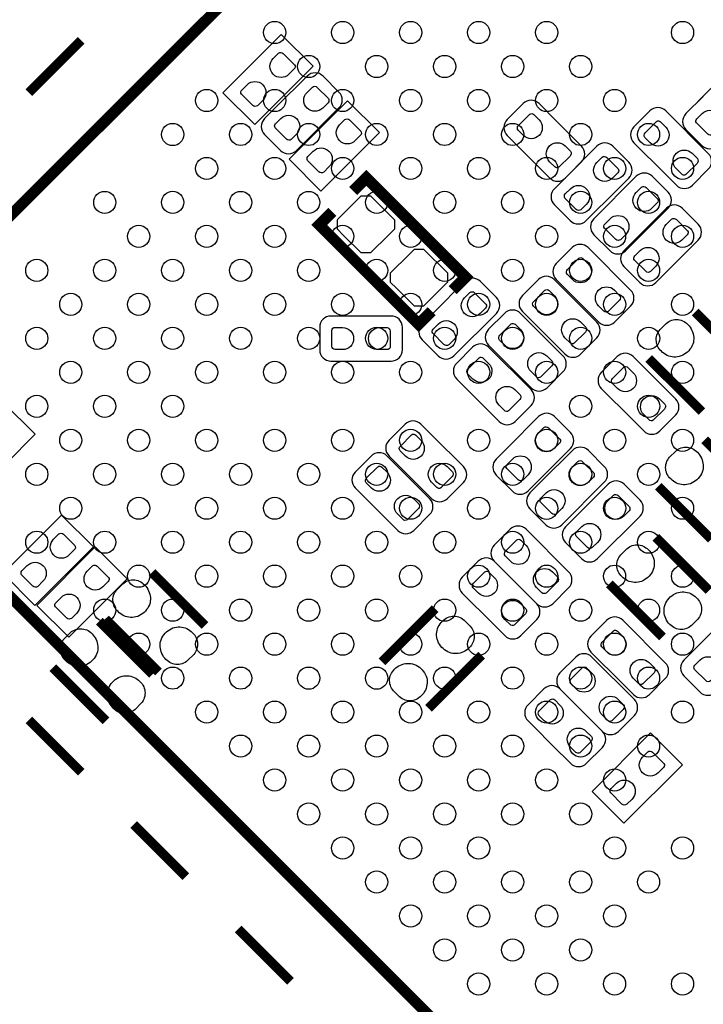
# Model space of a CAD drawing. Extents: x 0 to 69.8, y 0 to 65.
# Tile 6 of 21: x 13.9 to 23.2, y 22.8 to 36.1. Entities that reach past the tile are written whole.
import ezdxf

# ---------------------------------------------------------------- set-up
doc = ezdxf.new("R2010")
doc.units = 0
for name, color, linetype in [('PG_SILKSCREEN_BOTTOM', 12, 'CONTINUOUS'), ('PG_SILKSCREEN_TOP', 254, 'CONTINUOUS'), ('PIN_BOTTOM', 1, 'CONTINUOUS'), ('PIN_TOP', 110, 'CONTINUOUS')]:
    doc.layers.add(name, color=color, linetype=linetype)

msp = doc.modelspace()

# ---------------------------------------------------------------- linework, layer by layer
at = {"layer": 'PG_SILKSCREEN_BOTTOM'}
for points in [[(17.908041, 35.485578), (17.477054, 35.916591), (16.686733, 35.126397), (17.117847, 34.695282), (17.908041, 35.485578)], [(17.58249, 34.228608), (18.013604, 33.797494), (18.803798, 34.58779), (18.372811, 35.018802), (17.58249, 34.228608)], [(14.148943, 30.507102), (13.717829, 30.938216), (12.927533, 30.147895), (13.358647, 29.716806), (14.148943, 30.507102)], [(14.936267, 28.983254), (14.505153, 29.414241), (13.714959, 28.623946), (14.145971, 28.192933), (14.936267, 28.983254)], [(15.393467, 28.551454), (14.962353, 28.982441), (14.172159, 28.192146), (14.603171, 27.761133), (15.393467, 28.551454)], [(22.902088, 26.036092), (22.470999, 26.467105), (21.680805, 25.676911), (22.111792, 25.245797), (22.902088, 26.036092)]]:
    msp.add_lwpolyline(points, dxfattribs=at)
for points in [[(23.181589, 35.07801), (22.948113, 34.844507, 0.41416), (22.948113, 34.628988), (23.163606, 34.413495, 0.414395), (23.379201, 34.413495), (23.953902, 34.988195, 0.414194), (23.953902, 35.203689), (23.738408, 35.419208, 0.414282), (23.522889, 35.419208), (23.109809, 35.006204)], [(17.485208, 35.010623), (17.251705, 34.777121, 0.414166), (17.251705, 34.561602), (17.467199, 34.346109, 0.414391), (17.68282, 34.346109), (18.257495, 34.920809, 0.414189), (18.257495, 35.136303), (18.042001, 35.351822, 0.414286), (17.826507, 35.351822), (17.413402, 34.938818)], [(21.195995, 34.746895), (20.962493, 34.980397, 0.414316), (20.746898, 34.980397), (20.531404, 34.764904, 0.414233), (20.531404, 34.549309), (21.106105, 33.974608, 0.414361), (21.3217, 33.974608), (21.537193, 34.190102, 0.414444), (21.537193, 34.405697), (21.124088, 34.818701)], [(22.58761, 34.109304), (22.821113, 33.875802, 0.414128), (23.036606, 33.875802), (23.2521, 34.091296, 0.414345), (23.2521, 34.306891), (22.677399, 34.881591, 0.41418), (22.461906, 34.881591), (22.246412, 34.666098, 0.414516), (22.246412, 34.450503), (22.659492, 34.037499)], [(21.9424, 33.738388), (22.175902, 33.97189, 0.414161), (22.175902, 34.187409), (21.960408, 34.402903, 0.414402), (21.744788, 34.402903), (21.170113, 33.828203, 0.414377), (21.170113, 33.612607), (21.385606, 33.397088, 0.414275), (21.601201, 33.397088), (22.014205, 33.810194)], [(22.4758, 33.331988), (22.709302, 33.56549, 0.414232), (22.709302, 33.781009), (22.493808, 33.996503, 0.414199), (22.278289, 33.996503), (21.703513, 33.421803, 0.414122), (21.703513, 33.206309), (21.919006, 32.99079, 0.414478), (22.134601, 32.99079), (22.547707, 33.403896)], [(22.8822, 32.900188), (23.115702, 33.13369, 0.414218), (23.115702, 33.349209), (22.900208, 33.564805, 0.414047), (22.684689, 33.564805), (22.109913, 32.990003, 0.414136), (22.109913, 32.774509), (22.325406, 32.55899, 0.414445), (22.541001, 32.55899), (22.954107, 32.972096)], [(21.536609, 32.259194), (21.770111, 32.025692, 0.414095), (21.985605, 32.025692), (22.201099, 32.241211, 0.414212), (22.201099, 32.456704), (21.626398, 33.031506, 0.414167), (21.410905, 33.031506), (21.195411, 32.816013, 0.41451), (21.195411, 32.600392), (21.608491, 32.187312)], [(21.079409, 31.827394), (21.312911, 31.593892, 0.414174), (21.528405, 31.593892), (21.743899, 31.809411, 0.414161), (21.743899, 32.024904), (21.169198, 32.599706, 0.414088), (20.953705, 32.599706), (20.738211, 32.384213, 0.414562), (20.738211, 32.168592), (21.151291, 31.755512)], [(19.615302, 32.2326), (19.3818, 31.999098, 0.4141), (19.3818, 31.783604), (19.597395, 31.568009, 0.414018), (19.812889, 31.568009), (20.387589, 32.142811, 0.414209), (20.387589, 32.358305), (20.172096, 32.573798, 0.414324), (19.956602, 32.573798), (19.543497, 32.160794)], [(18.479694, 32.106489), (18.149494, 32.106489, 0.414121), (17.997094, 31.954089), (17.997094, 31.649289, 0.414157), (18.149494, 31.496889), (18.962294, 31.496889, 0.414306), (19.114694, 31.649289), (19.114694, 31.954089, 0.414305), (18.962294, 32.106489), (18.378094, 32.106489)], [(20.622209, 31.370194), (20.855711, 31.136692, 0.414154), (21.071205, 31.136692), (21.2868, 31.352211, 0.414049), (21.2868, 31.567704), (20.711998, 32.142405, 0.414293), (20.496505, 32.142405), (20.281011, 31.926911, 0.414305), (20.281011, 31.711392), (20.694091, 31.298312)], [(20.190409, 30.912994), (20.423911, 30.679492, 0.414121), (20.639405, 30.679492), (20.854899, 30.895011, 0.41445), (20.854899, 31.110606), (20.280198, 31.685306, 0.414325), (20.064603, 31.685306), (19.849109, 31.469813, 0.414088), (19.849109, 31.254294), (20.26219, 30.841188)], [(22.146209, 30.785994), (22.379711, 30.552492, 0.41416), (22.595205, 30.552492), (22.8108, 30.768011, 0.414009), (22.8108, 30.983504), (22.235998, 31.558306, 0.414102), (22.020505, 31.558306), (21.805011, 31.342813, 0.414529), (21.805011, 31.127192), (22.218091, 30.714112)], [(20.616189, 30.404511), (20.382713, 30.171009, 0.414212), (20.382713, 29.95549), (20.598206, 29.739895, 0.414129), (20.8137, 29.739895), (21.388502, 30.314697, 0.414142), (21.388502, 30.53019), (21.172907, 30.745709, 0.414179), (20.957388, 30.745709), (20.544307, 30.332604)], [(19.599605, 30.410404), (19.366103, 30.643906, 0.414079), (19.150609, 30.643906), (18.93509, 30.428413, 0.414246), (18.93509, 30.212894), (19.509791, 29.638092, 0.414229), (19.72531, 29.638092), (19.940803, 29.853611, 0.41443), (19.940803, 30.069206), (19.527698, 30.482311)], [(19.142405, 29.978604), (18.908903, 30.212106, 0.414079), (18.693409, 30.212106), (18.47789, 29.996613, 0.41443), (18.47789, 29.780992), (19.052591, 29.206292, 0.414413), (19.268211, 29.206292), (19.483705, 29.421811, 0.414062), (19.483705, 29.637304), (19.070599, 30.05041)], [(21.073288, 29.94721), (20.839811, 29.713707, 0.414047), (20.839811, 29.498188), (21.055406, 29.282695, 0.414149), (21.2709, 29.282695), (21.8456, 29.857395, 0.414492), (21.8456, 30.07299), (21.630107, 30.288509, 0.41416), (21.414588, 30.288509), (21.001507, 29.875404)], [(21.555989, 29.49001), (21.322513, 29.256507, 0.414244), (21.322513, 29.040988), (21.538006, 28.825495, 0.414365), (21.753601, 28.825495), (22.328302, 29.400195, 0.41411), (22.328302, 29.615689), (22.112808, 29.831208, 0.414495), (21.897188, 29.831208), (21.484209, 29.418102)], [(20.698409, 28.449194), (20.931911, 28.215692, 0.414108), (21.147405, 28.215692), (21.362899, 28.431211, 0.414372), (21.362899, 28.646806), (20.788198, 29.221506, 0.414155), (20.572705, 29.221506), (20.357109, 29.006013, 0.414351), (20.357109, 28.790392), (20.77019, 28.377388)], [(20.266609, 28.017394), (20.500111, 27.783892, 0.414108), (20.715605, 27.783892), (20.931099, 27.999411, 0.414353), (20.931099, 28.215006), (20.356398, 28.789706, 0.414155), (20.140905, 28.789706), (19.925411, 28.574213, 0.414405), (19.925411, 28.358694), (20.33839, 27.945588)], [(22.005696, 27.219605), (22.239199, 26.986205, 0.41422), (22.454692, 26.986205), (22.670211, 27.201698, 0.414114), (22.670211, 27.417192), (22.095511, 27.991994, 0.414134), (21.879992, 27.991994), (21.664397, 27.776399, 0.414148), (21.664397, 27.560905), (22.077502, 27.147799)], [(23.156189, 27.68661), (22.922713, 27.453107, 0.414258), (22.922713, 27.237588), (23.138206, 27.022095, 0.414114), (23.3537, 27.022095), (23.928502, 27.596795, 0.414096), (23.928502, 27.812289), (23.713008, 28.027808, 0.414528), (23.497388, 28.027808), (23.084307, 27.614702)], [(21.587409, 26.721994), (21.820911, 26.488492, 0.414128), (22.036405, 26.488492), (22.251899, 26.704011, 0.414345), (22.251899, 26.919606), (21.677198, 27.494306, 0.414134), (21.461705, 27.494306), (21.246211, 27.278813, 0.414562), (21.246211, 27.063192), (21.659291, 26.650188)], [(21.155609, 26.290194), (21.389111, 26.056692, 0.414174), (21.604605, 26.056692), (21.820099, 26.272211, 0.414145), (21.820099, 26.487704), (21.245398, 27.062506, 0.414088), (21.029905, 27.062506), (20.814411, 26.847013, 0.414578), (20.814411, 26.631392), (21.22739, 26.218312)]]:
    msp.add_lwpolyline(points, format="xyb", dxfattribs=at)
for points, const_width in [([(19.793712, 32.455409), (19.970598, 32.632294), (18.62709, 33.975802), (18.450204, 33.798891)], 0.1524), ([(19.51101, 32.172707), (19.334099, 31.995796), (17.990591, 33.339303), (18.167502, 33.516189)], 0.1524), ([(23.794288, 31.442304), (23.0759, 32.160693)], 0.127), ([(22.447199, 31.532093), (23.165689, 30.813604)], 0.127), ([(23.921288, 29.715104), (23.2029, 30.433493)], 0.127), ([(22.574199, 29.804893), (23.292689, 29.086404)], 0.127), ([(23.26099, 28.394304), (22.5425, 29.112794)], 0.127), ([(16.446906, 27.920518), (15.728493, 28.638906)], 0.127), ([(21.913901, 28.484093), (22.632289, 27.765705)], 0.127), ([(19.558889, 28.147493), (18.840501, 27.429104)], 0.127), ([(15.735706, 27.260093), (15.017318, 27.978506)], 0.127), ([(15.099894, 28.010307), (15.818307, 27.291894)], 0.127), ([(19.4691, 26.800505), (20.187488, 27.518893)], 0.127), ([(14.388719, 27.349882), (15.107107, 26.631494)], 0.127)]:
    msp.add_lwpolyline(points, dxfattribs=dict(at, const_width=const_width))
at = {"layer": 'PG_SILKSCREEN_TOP'}
for points, const_width in [([(11.236503, 30.885511), (27.499996, 47.149004)], 0.150089), ([(14.772005, 35.835311), (14.064894, 35.1282)], 0.127), ([(27.499996, 14.622094), (11.236503, 30.885511)], 0.150089), ([(14.772005, 25.935788), (14.064894, 26.642898)], 0.127), ([(16.186302, 24.521592), (15.479192, 25.228702)], 0.127), ([(17.600498, 23.107396), (16.893388, 23.814405)], 0.127)]:
    msp.add_lwpolyline(points, dxfattribs=dict(at, const_width=const_width))
at = {"layer": 'PIN_BOTTOM'}
for points in [[(17.368241, 35.589058), (17.440097, 35.660889, -0.376089), (17.50441, 35.656647), (17.657089, 35.503993, -0.366021), (17.65234, 35.448646), (17.580508, 35.37679, -0.999197)], [(17.226661, 35.022942), (17.154804, 34.951111, -0.376089), (17.090492, 34.955353), (16.937812, 35.108007, -0.366021), (16.942562, 35.163354), (17.014393, 35.23521, -0.999197)], [(17.82539, 35.132061), (17.897246, 35.203892, -0.376089), (17.961559, 35.19965), (18.114239, 35.046996, -0.366021), (18.109489, 34.99165), (18.037658, 34.919793, -0.999197)], [(17.68381, 34.565946), (17.611954, 34.494114, -0.376089), (17.547641, 34.498356), (17.394961, 34.65101, -0.366021), (17.399711, 34.706357), (17.471542, 34.778213, -0.999197)], [(18.263997, 34.691269), (18.335854, 34.7631, -0.376089), (18.400166, 34.758859), (18.552846, 34.606205, -0.366021), (18.548096, 34.550858), (18.476265, 34.479001, -0.999197)], [(20.751241, 34.548293), (20.67941, 34.620149, -0.376089), (20.683652, 34.684462), (20.836306, 34.837141, -0.366021), (20.891652, 34.832392), (20.963509, 34.76056, -0.999197)], [(23.380217, 34.633332), (23.308361, 34.561501, -0.376089), (23.244048, 34.565742), (23.091369, 34.718396, -0.366021), (23.096118, 34.773743), (23.16795, 34.8456, -0.999197)], [(22.466148, 34.449487), (22.394316, 34.521343, -0.376089), (22.398558, 34.585656), (22.551212, 34.738335, -0.366021), (22.606559, 34.733586), (22.678415, 34.661754, -0.999197)], [(18.122417, 34.125154), (18.050561, 34.053323, -0.376089), (17.986248, 34.057565), (17.833569, 34.210219, -0.366021), (17.838318, 34.265565), (17.91015, 34.337422, -0.999197)], [(21.317356, 34.406713), (21.389188, 34.334856, -0.376089), (21.384946, 34.270544), (21.232292, 34.117864, -0.366021), (21.176945, 34.122614), (21.105089, 34.194445, -0.999197)], [(21.743797, 34.183066), (21.815654, 34.254897, -0.376089), (21.879966, 34.250655), (22.032646, 34.098001, -0.366021), (22.027896, 34.042655), (21.956065, 33.970798, -0.999197)], [(23.032263, 34.307907), (23.104094, 34.23605, -0.376089), (23.099852, 34.171738), (22.947198, 34.019058, -0.366021), (22.891852, 34.023808), (22.819995, 34.095639, -0.999197)], [(21.602217, 33.616951), (21.530361, 33.54512, -0.376089), (21.466048, 33.549361), (21.313369, 33.702015, -0.366021), (21.318118, 33.757362), (21.38995, 33.829219, -0.999197)], [(22.277197, 33.776666), (22.349054, 33.848497, -0.376089), (22.413366, 33.844255), (22.566046, 33.691601, -0.366021), (22.561296, 33.636255), (22.489465, 33.564398, -0.999197)], [(22.135617, 33.210551), (22.063761, 33.13872, -0.376089), (21.999448, 33.142961), (21.846769, 33.295615, -0.366021), (21.851518, 33.350962), (21.92335, 33.422819, -0.999197)], [(22.683597, 33.344968), (22.755454, 33.416799, -0.376089), (22.819766, 33.412557), (22.972446, 33.259903, -0.366021), (22.967696, 33.204556), (22.895865, 33.1327, -0.999197)], [(22.542017, 32.778852), (22.470161, 32.707021, -0.376089), (22.405848, 32.711263), (22.253169, 32.863917, -0.366021), (22.257918, 32.919264), (22.32975, 32.99112, -0.999197)], [(21.415146, 32.599401), (21.343315, 32.671258, -0.376089), (21.347557, 32.735571), (21.500211, 32.88825, -0.366021), (21.555558, 32.8835), (21.627414, 32.811669, -0.999197)], [(21.981262, 32.457822), (22.053093, 32.385965, -0.376089), (22.048851, 32.321652), (21.896197, 32.168973, -0.366021), (21.84085, 32.173723), (21.768994, 32.245554, -0.999197)], [(19.955485, 32.353961), (20.027341, 32.425792, -0.376089), (20.091654, 32.421551), (20.244333, 32.268897, -0.366021), (20.239584, 32.21355), (20.167752, 32.141693, -0.999197)], [(20.957946, 32.167601), (20.886115, 32.239458, -0.376089), (20.890357, 32.303771), (21.043011, 32.45645, -0.366021), (21.098358, 32.4517), (21.170214, 32.379869, -0.999197)], [(19.813905, 31.787846), (19.742048, 31.716015, -0.376089), (19.677736, 31.720257), (19.525056, 31.872911, -0.366021), (19.529806, 31.928257), (19.601637, 32.000114, -0.999197)], [(20.500848, 31.7103), (20.429017, 31.782156, -0.376089), (20.433259, 31.846469), (20.585913, 31.999149, -0.366021), (20.641259, 31.994399), (20.713116, 31.922568, -0.999197)], [(21.524062, 32.026022), (21.595893, 31.954165, -0.376089), (21.591651, 31.889852), (21.438997, 31.737173, -0.366021), (21.38365, 31.741923), (21.311794, 31.813754, -0.999197)], [(18.305704, 31.6516), (18.204104, 31.6516, -0.376179), (18.16161, 31.700089), (18.16161, 31.915989, -0.366061), (18.204104, 31.951778), (18.305704, 31.951778, -0.999182)], [(18.806084, 31.951778), (18.907684, 31.951778, -0.376179), (18.950178, 31.903289), (18.950178, 31.687389, -0.366061), (18.907684, 31.6516), (18.806084, 31.6516, -0.999182)], [(21.066963, 31.56872), (21.138794, 31.496864, -0.376089), (21.134553, 31.432551), (20.981899, 31.279871, -0.366021), (20.926552, 31.284621), (20.854695, 31.356452, -0.999197)], [(20.068946, 31.253201), (19.997115, 31.325058, -0.376089), (20.001357, 31.389371), (20.154011, 31.54205, -0.366021), (20.209358, 31.5373), (20.281214, 31.465469, -0.999197)], [(22.024848, 31.126201), (21.953017, 31.198058, -0.376089), (21.957259, 31.262371), (22.109913, 31.41505, -0.366021), (22.165259, 31.4103), (22.237116, 31.338469, -0.999197)], [(20.635062, 31.111622), (20.706893, 31.039765, -0.376089), (20.702651, 30.975452), (20.549997, 30.822773, -0.366021), (20.49465, 30.827523), (20.422794, 30.899354, -0.999197)], [(22.590963, 30.984622), (22.662794, 30.912765, -0.376089), (22.658553, 30.848452), (22.505899, 30.695773, -0.366021), (22.450552, 30.700523), (22.378695, 30.772354, -0.999197)], [(19.154953, 30.211801), (19.083122, 30.283658, -0.376089), (19.087363, 30.347971), (19.240017, 30.50065, -0.366021), (19.295364, 30.4959), (19.367221, 30.424069, -0.999197)], [(20.956397, 30.525847), (21.028254, 30.597678, -0.376089), (21.092566, 30.593436), (21.245246, 30.440782, -0.366021), (21.240496, 30.385436), (21.168665, 30.313579, -0.999197)], [(19.721068, 30.070222), (19.792899, 29.998365, -0.376089), (19.788657, 29.934052), (19.636003, 29.781373, -0.366021), (19.580657, 29.786123), (19.5088, 29.857954, -0.999197)], [(20.814817, 29.959732), (20.742961, 29.887901, -0.376089), (20.678648, 29.892142), (20.525969, 30.044796, -0.366021), (20.530718, 30.100143), (20.60255, 30.172, -0.999197)], [(21.413495, 30.068647), (21.485352, 30.140478, -0.376089), (21.549665, 30.136236), (21.702344, 29.983582, -0.366021), (21.697594, 29.928236), (21.625763, 29.856379, -0.999197)], [(18.697753, 29.780001), (18.625922, 29.851858, -0.376089), (18.630163, 29.916171), (18.782817, 30.06885, -0.366021), (18.838164, 30.0641), (18.910021, 29.992269, -0.999197)], [(21.271916, 29.502532), (21.200059, 29.430701, -0.376089), (21.135746, 29.434942), (20.983067, 29.587596, -0.366021), (20.987817, 29.642943), (21.059648, 29.7148, -0.999197)], [(19.263868, 29.638422), (19.335699, 29.566565, -0.376089), (19.331457, 29.502252), (19.178803, 29.349573, -0.366021), (19.123457, 29.354323), (19.0516, 29.426154, -0.999197)], [(21.896197, 29.611447), (21.968054, 29.683278, -0.376089), (22.032366, 29.679036), (22.185046, 29.526382, -0.366021), (22.180296, 29.471036), (22.108465, 29.399179, -0.999197)], [(21.754617, 29.045332), (21.682761, 28.973501, -0.376089), (21.618448, 28.977742), (21.465769, 29.130396, -0.366021), (21.470518, 29.185743), (21.54235, 29.2576, -0.999197)], [(14.396339, 29.086607), (14.468196, 29.158438, -0.376089), (14.532508, 29.154196), (14.685188, 29.001542, -0.366021), (14.680438, 28.946196), (14.608607, 28.874339, -0.999197)], [(20.576946, 28.789401), (20.505115, 28.861258, -0.376089), (20.509357, 28.925571), (20.662011, 29.07825, -0.366021), (20.717358, 29.0735), (20.789214, 29.001669, -0.999197)], [(14.254759, 28.520492), (14.182903, 28.44866, -0.376089), (14.11859, 28.452902), (13.965911, 28.605556, -0.366021), (13.97066, 28.660903), (14.042492, 28.732759, -0.999197)], [(14.853539, 28.654807), (14.925396, 28.726638, -0.376089), (14.989708, 28.722396), (15.142388, 28.569742, -0.366021), (15.137638, 28.514396), (15.065807, 28.442539, -0.999197)], [(20.145146, 28.357601), (20.073315, 28.429458, -0.376089), (20.077557, 28.493771), (20.230211, 28.64645, -0.366021), (20.285558, 28.6417), (20.357414, 28.569869, -0.999197)], [(21.143062, 28.647822), (21.214893, 28.575965, -0.376089), (21.210651, 28.511652), (21.057997, 28.358973, -0.366021), (21.00265, 28.363723), (20.930794, 28.435554, -0.999197)], [(14.711959, 28.088692), (14.640103, 28.01686, -0.376089), (14.57579, 28.021102), (14.423111, 28.173756, -0.366021), (14.42786, 28.229103), (14.499692, 28.300959, -0.999197)], [(20.711262, 28.216022), (20.783093, 28.144165, -0.376089), (20.778851, 28.079852), (20.626197, 27.927173, -0.366021), (20.57085, 27.931923), (20.498994, 28.003754, -0.999197)], [(21.884234, 27.559889), (21.812402, 27.631746, -0.376089), (21.816644, 27.696058), (21.969298, 27.848738, -0.366021), (22.024645, 27.843988), (22.096501, 27.772157, -0.999197)], [(22.450349, 27.418309), (22.52218, 27.346453, -0.376089), (22.517938, 27.28214), (22.365284, 27.129461, -0.366021), (22.309938, 27.13421), (22.238081, 27.206042, -0.999197)], [(23.354817, 27.241932), (23.282961, 27.170101, -0.376089), (23.218648, 27.174342), (23.065969, 27.326996, -0.366021), (23.070718, 27.382343), (23.14255, 27.4542, -0.999197)], [(21.465946, 27.062201), (21.394115, 27.134058, -0.376089), (21.398357, 27.198371), (21.551011, 27.35105, -0.366021), (21.606358, 27.3463), (21.678214, 27.274469, -0.999197)], [(21.034146, 26.630401), (20.962315, 26.702258, -0.376089), (20.966557, 26.766571), (21.119211, 26.91925, -0.366021), (21.174558, 26.9145), (21.246414, 26.842669, -0.999197)], [(22.032062, 26.920622), (22.103893, 26.848765, -0.376089), (22.099651, 26.784452), (21.946997, 26.631773, -0.366021), (21.89165, 26.636523), (21.819794, 26.708354, -0.999197)], [(21.600262, 26.488822), (21.672093, 26.416965, -0.376089), (21.667851, 26.352652), (21.515197, 26.199973, -0.366021), (21.45985, 26.204723), (21.387994, 26.276554, -0.999197)], [(22.362185, 26.139546), (22.434042, 26.211378, -0.376089), (22.498355, 26.207136), (22.651034, 26.054482, -0.366021), (22.646284, 25.999135), (22.574453, 25.927279, -0.999197)], [(22.220606, 25.573431), (22.148749, 25.5016, -0.376089), (22.084436, 25.505842), (21.931757, 25.658496, -0.366021), (21.936507, 25.713842), (22.008338, 25.785699, -0.999197)]]:
    msp.add_lwpolyline(points, format="xyb", close=True, dxfattribs=at)
for points in [[(18.244236, 33.41685), (18.477713, 33.650352), (18.558764, 33.731378), (18.684037, 33.731378), (19.007557, 33.407883), (19.007557, 33.282153), (18.926937, 33.201559), (18.926505, 33.201559), (18.684037, 32.959091), (18.558332, 32.959091), (18.315864, 33.201559), (18.236895, 33.280528), (18.236895, 33.409509)], [(18.962649, 32.698436), (19.196126, 32.931938), (19.277178, 33.012964), (19.40245, 33.012964), (19.72597, 32.68947), (19.72597, 32.56374), (19.645351, 32.483146), (19.644919, 32.483146), (19.40245, 32.240677), (19.276746, 32.240677), (19.034277, 32.483146), (18.955309, 32.562114), (18.955309, 32.691095)], [(22.959035, 32.007785), (22.976992, 31.991656), (22.992969, 31.973825), (23.007676, 31.954876), (23.02068, 31.934379), (23.031348, 31.912814), (23.04034, 31.890538), (23.047198, 31.867551), (23.0521, 31.844005), (23.054615, 31.819952), (23.055351, 31.795923), (23.053497, 31.771869), (23.049535, 31.748146), (23.041483, 31.72394), (23.031069, 31.700546), (23.018445, 31.67827), (23.004145, 31.657036), (22.987737, 31.637529), (22.969753, 31.619571), (22.950246, 31.603163), (22.928986, 31.588812), (22.906787, 31.576239), (22.883368, 31.56585), (22.859187, 31.557773), (22.835641, 31.553328), (22.81174, 31.550915), (22.787686, 31.550915), (22.763658, 31.553455), (22.740112, 31.557925), (22.716922, 31.564986), (22.694646, 31.573953), (22.673513, 31.585078), (22.653346, 31.598286), (22.634677, 31.613424), (22.61743, 31.630264), (22.601809, 31.645606), (22.588144, 31.662497), (22.57613, 31.680582), (22.566224, 31.699835), (22.558299, 31.720358), (22.552584, 31.741212), (22.54918, 31.762548), (22.54791, 31.784214), (22.548977, 31.806185), (22.552381, 31.827546), (22.557969, 31.848527), (22.565665, 31.868821), (22.575571, 31.888328), (22.587585, 31.906591), (22.601301, 31.923406), (22.683749, 32.00588), (22.700209, 32.019519), (22.718395, 32.031178), (22.737547, 32.041008), (22.757511, 32.048806), (22.778364, 32.054521), (22.799497, 32.058127), (22.820859, 32.059397), (22.842423, 32.058356), (22.863658, 32.055079), (22.884511, 32.049644), (22.904806, 32.042354), (22.923957, 32.032804), (22.942118, 32.021145)], [(23.086035, 30.280585), (23.103992, 30.264456), (23.119969, 30.246625), (23.134676, 30.227676), (23.14768, 30.207179), (23.158348, 30.185614), (23.16734, 30.163338), (23.174198, 30.140351), (23.1791, 30.116805), (23.181615, 30.092752), (23.182351, 30.068723), (23.180497, 30.044669), (23.176535, 30.020946), (23.168483, 29.99674), (23.158069, 29.973346), (23.145445, 29.95107), (23.131145, 29.929836), (23.114737, 29.910329), (23.096753, 29.892371), (23.077246, 29.875963), (23.055986, 29.861612), (23.033787, 29.849039), (23.010368, 29.83865), (22.986187, 29.830573), (22.962641, 29.826128), (22.93874, 29.823715), (22.914686, 29.823715), (22.890658, 29.826255), (22.867112, 29.830725), (22.843922, 29.837786), (22.821646, 29.846753), (22.800513, 29.857878), (22.780346, 29.871086), (22.761677, 29.886224), (22.74443, 29.903064), (22.728809, 29.918406), (22.715144, 29.935297), (22.70313, 29.953382), (22.693224, 29.972635), (22.685299, 29.993158), (22.679584, 30.014012), (22.67618, 30.035348), (22.67491, 30.057014), (22.675977, 30.078985), (22.679381, 30.100346), (22.684969, 30.121327), (22.692665, 30.141621), (22.702571, 30.161128), (22.714585, 30.179391), (22.728301, 30.196206), (22.810749, 30.27868), (22.827209, 30.292319), (22.845395, 30.303978), (22.864547, 30.313808), (22.884511, 30.321606), (22.905364, 30.327321), (22.926497, 30.330927), (22.947859, 30.332197), (22.969423, 30.331156), (22.990658, 30.327879), (23.011511, 30.322444), (23.031806, 30.315154), (23.050957, 30.305604), (23.069118, 30.293945)], [(22.425635, 28.959785), (22.443592, 28.943656), (22.459569, 28.925825), (22.474276, 28.906876), (22.48728, 28.886379), (22.497948, 28.864814), (22.50694, 28.842538), (22.513798, 28.819551), (22.5187, 28.796005), (22.521215, 28.771952), (22.521951, 28.747923), (22.520097, 28.723869), (22.516135, 28.700146), (22.508083, 28.67594), (22.497669, 28.652546), (22.485045, 28.63027), (22.470745, 28.609036), (22.454337, 28.589529), (22.436353, 28.571571), (22.416846, 28.555163), (22.395586, 28.540812), (22.373387, 28.528239), (22.349968, 28.51785), (22.325787, 28.509773), (22.302241, 28.505328), (22.27834, 28.502915), (22.254286, 28.502915), (22.230258, 28.505455), (22.206712, 28.509925), (22.183522, 28.516986), (22.161246, 28.525953), (22.140113, 28.537078), (22.119946, 28.550286), (22.101277, 28.565424), (22.08403, 28.582264), (22.068409, 28.597606), (22.054744, 28.614497), (22.04273, 28.632582), (22.032824, 28.651835), (22.024899, 28.672358), (22.019184, 28.693212), (22.01578, 28.714548), (22.01451, 28.736214), (22.015577, 28.758185), (22.018981, 28.779546), (22.024569, 28.800527), (22.032265, 28.820821), (22.042171, 28.840328), (22.054185, 28.858591), (22.067901, 28.875406), (22.150349, 28.95788), (22.166809, 28.971519), (22.184995, 28.983178), (22.204147, 28.993008), (22.224111, 29.000806), (22.244964, 29.006521), (22.266097, 29.010127), (22.287459, 29.011397), (22.309023, 29.010356), (22.330258, 29.007079), (22.351111, 29.001644), (22.371406, 28.994354), (22.390557, 28.984804), (22.408718, 28.973145)], [(15.611627, 28.485973), (15.629585, 28.469844), (15.645562, 28.452013), (15.660268, 28.433065), (15.673273, 28.412567), (15.683941, 28.391002), (15.692933, 28.368727), (15.699791, 28.34574), (15.704693, 28.322194), (15.707208, 28.29814), (15.707944, 28.274112), (15.70609, 28.250058), (15.702128, 28.226334), (15.694076, 28.202128), (15.683662, 28.178735), (15.671038, 28.156459), (15.656738, 28.135224), (15.640329, 28.115717), (15.622346, 28.097759), (15.602839, 28.081351), (15.581579, 28.067), (15.55938, 28.054427), (15.535961, 28.044038), (15.51178, 28.035961), (15.488234, 28.031516), (15.464333, 28.029103), (15.440279, 28.029103), (15.416251, 28.031643), (15.392705, 28.036114), (15.369515, 28.043175), (15.347239, 28.052141), (15.326106, 28.063266), (15.305938, 28.076474), (15.287269, 28.091613), (15.270023, 28.108453), (15.254402, 28.123794), (15.240737, 28.140685), (15.228722, 28.15877), (15.218816, 28.178023), (15.210892, 28.198547), (15.205177, 28.2194), (15.201773, 28.240736), (15.200503, 28.262402), (15.20157, 28.284373), (15.204973, 28.305735), (15.210561, 28.326715), (15.218258, 28.34701), (15.228164, 28.366517), (15.240178, 28.384779), (15.253894, 28.401594), (15.336342, 28.484068), (15.352801, 28.497708), (15.370988, 28.509366), (15.390139, 28.519196), (15.410104, 28.526994), (15.430957, 28.532709), (15.45209, 28.536316), (15.473451, 28.537586), (15.495016, 28.536544), (15.51625, 28.533268), (15.537104, 28.527832), (15.557398, 28.520542), (15.57655, 28.510992), (15.594711, 28.499333)], [(22.74918, 27.918639), (22.731222, 27.934768), (22.715245, 27.952598), (22.700539, 27.971547), (22.687534, 27.992045), (22.676866, 28.013609), (22.667874, 28.035885), (22.661016, 28.058872), (22.656114, 28.082418), (22.6536, 28.106472), (22.652863, 28.1305), (22.654717, 28.154554), (22.65868, 28.178277), (22.666731, 28.202484), (22.677145, 28.225877), (22.689769, 28.248153), (22.704069, 28.269387), (22.720478, 28.288894), (22.738461, 28.306852), (22.757968, 28.323261), (22.779228, 28.337612), (22.801428, 28.350185), (22.824846, 28.360573), (22.849027, 28.36865), (22.872573, 28.373095), (22.896474, 28.375508), (22.920528, 28.375508), (22.944557, 28.372968), (22.968102, 28.368498), (22.991293, 28.361437), (23.013568, 28.352471), (23.034701, 28.341345), (23.054869, 28.328137), (23.073538, 28.312999), (23.090784, 28.296159), (23.106405, 28.280817), (23.120071, 28.263926), (23.132085, 28.245841), (23.141991, 28.226588), (23.149916, 28.206065), (23.155631, 28.185212), (23.159034, 28.163876), (23.160304, 28.142209), (23.159237, 28.120238), (23.155834, 28.098877), (23.150246, 28.077897), (23.14255, 28.057602), (23.132644, 28.038095), (23.120629, 28.019832), (23.106913, 28.003017), (23.024465, 27.920544), (23.008006, 27.906904), (22.989819, 27.895245), (22.970668, 27.885415), (22.950703, 27.877618), (22.92985, 27.871903), (22.908717, 27.868296), (22.887356, 27.867026), (22.865791, 27.868067), (22.844557, 27.871344), (22.823703, 27.876779), (22.803409, 27.884069), (22.784257, 27.89362), (22.766096, 27.905278)], [(20.03458, 27.635784), (20.018451, 27.617826), (20.00062, 27.60185), (19.981672, 27.587143), (19.961174, 27.574138), (19.93961, 27.56347), (19.917334, 27.554479), (19.894347, 27.547621), (19.870801, 27.542719), (19.846747, 27.540204), (19.822719, 27.539467), (19.798665, 27.541322), (19.774941, 27.545284), (19.750735, 27.553336), (19.727342, 27.56375), (19.705066, 27.576374), (19.683832, 27.590674), (19.664324, 27.607082), (19.646367, 27.625065), (19.629958, 27.644573), (19.615607, 27.665832), (19.603034, 27.688032), (19.592646, 27.711451), (19.584568, 27.735632), (19.580123, 27.759177), (19.57771, 27.783079), (19.57771, 27.807133), (19.58025, 27.831161), (19.584721, 27.854707), (19.591782, 27.877897), (19.600748, 27.900173), (19.611873, 27.921306), (19.625081, 27.941473), (19.64022, 27.960142), (19.65706, 27.977389), (19.672402, 27.99301), (19.689293, 28.006675), (19.707377, 28.018689), (19.726631, 28.028595), (19.747154, 28.03652), (19.768007, 28.042235), (19.789343, 28.045639), (19.811009, 28.046909), (19.83298, 28.045842), (19.854342, 28.042438), (19.875322, 28.03685), (19.895617, 28.029154), (19.915124, 28.019248), (19.933387, 28.007234), (19.950201, 27.993518), (20.032675, 27.911069), (20.046315, 27.89461), (20.057974, 27.876424), (20.067803, 27.857272), (20.075601, 27.837308), (20.081316, 27.816454), (20.084923, 27.795322), (20.086193, 27.77396), (20.085152, 27.752396), (20.081875, 27.731161), (20.076439, 27.710308), (20.06915, 27.690013), (20.059599, 27.670862), (20.047941, 27.652701)], [(14.900453, 27.825573), (14.918411, 27.809444), (14.934387, 27.791613), (14.949094, 27.772665), (14.962099, 27.752167), (14.972767, 27.730602), (14.981758, 27.708327), (14.988616, 27.68534), (14.993518, 27.661794), (14.996033, 27.63774), (14.99677, 27.613712), (14.994915, 27.589658), (14.990953, 27.565934), (14.982901, 27.541728), (14.972487, 27.518335), (14.959863, 27.496059), (14.945563, 27.474824), (14.929155, 27.455317), (14.911172, 27.437359), (14.891664, 27.420951), (14.870405, 27.4066), (14.848205, 27.394027), (14.824786, 27.383638), (14.800605, 27.375561), (14.77706, 27.371116), (14.753158, 27.368703), (14.729104, 27.368703), (14.705076, 27.371243), (14.68153, 27.375714), (14.65834, 27.382775), (14.636064, 27.391741), (14.614931, 27.402866), (14.594764, 27.416074), (14.576095, 27.431213), (14.558848, 27.448053), (14.543227, 27.463394), (14.529562, 27.480285), (14.517548, 27.49837), (14.507642, 27.517623), (14.499717, 27.538147), (14.494002, 27.559), (14.490598, 27.580336), (14.489328, 27.602002), (14.490395, 27.623973), (14.493799, 27.645335), (14.499387, 27.666315), (14.507083, 27.68661), (14.516989, 27.706117), (14.529003, 27.724379), (14.542719, 27.741194), (14.625168, 27.823668), (14.641627, 27.837308), (14.659813, 27.848966), (14.678965, 27.858796), (14.698929, 27.866594), (14.719783, 27.872309), (14.740915, 27.875916), (14.762277, 27.877186), (14.783841, 27.876144), (14.805076, 27.872868), (14.825929, 27.867432), (14.846224, 27.860142), (14.865375, 27.850592), (14.883536, 27.838933)], [(15.935173, 27.444827), (15.917215, 27.460956), (15.901238, 27.478787), (15.886532, 27.497735), (15.873527, 27.518233), (15.862859, 27.539798), (15.853867, 27.562073), (15.847009, 27.58506), (15.842107, 27.608606), (15.839592, 27.63266), (15.838856, 27.656688), (15.84071, 27.680742), (15.844672, 27.704466), (15.852724, 27.728672), (15.863138, 27.752065), (15.875762, 27.774341), (15.890062, 27.795576), (15.906471, 27.815083), (15.924454, 27.833041), (15.943961, 27.849449), (15.965221, 27.8638), (15.98742, 27.876373), (16.010839, 27.886762), (16.03502, 27.894839), (16.058566, 27.899284), (16.082467, 27.901697), (16.106521, 27.901697), (16.130549, 27.899157), (16.154095, 27.894686), (16.177285, 27.887625), (16.199561, 27.878659), (16.220694, 27.867534), (16.240862, 27.854326), (16.259531, 27.839187), (16.276777, 27.822347), (16.292398, 27.807006), (16.306063, 27.790115), (16.318078, 27.77203), (16.327984, 27.752777), (16.335908, 27.732253), (16.341623, 27.7114), (16.345027, 27.690064), (16.346297, 27.668398), (16.34523, 27.646427), (16.341827, 27.625065), (16.336239, 27.604085), (16.328542, 27.58379), (16.318636, 27.564283), (16.306622, 27.546021), (16.292906, 27.529206), (16.210458, 27.446732), (16.193999, 27.433092), (16.175812, 27.421434), (16.156661, 27.411604), (16.136696, 27.403806), (16.115843, 27.398091), (16.09471, 27.394484), (16.073349, 27.393214), (16.051784, 27.394256), (16.03055, 27.397532), (16.009696, 27.402968), (15.989402, 27.410258), (15.97025, 27.419808), (15.952089, 27.431467)], [(18.993434, 27.312239), (19.009563, 27.330197), (19.027394, 27.346173), (19.046342, 27.36088), (19.06684, 27.373885), (19.088405, 27.384553), (19.110681, 27.393544), (19.133668, 27.400402), (19.157213, 27.405305), (19.181267, 27.407819), (19.205296, 27.408556), (19.229349, 27.406702), (19.253073, 27.402739), (19.277279, 27.394687), (19.300673, 27.384273), (19.322948, 27.37165), (19.344183, 27.357349), (19.36369, 27.340941), (19.381648, 27.322958), (19.398056, 27.303451), (19.412407, 27.282191), (19.42498, 27.259991), (19.435369, 27.236572), (19.443446, 27.212392), (19.447891, 27.188846), (19.450304, 27.164944), (19.450304, 27.140891), (19.447764, 27.116862), (19.443294, 27.093316), (19.436232, 27.070126), (19.427266, 27.04785), (19.416141, 27.026718), (19.402933, 27.00655), (19.387795, 26.987881), (19.370954, 26.970634), (19.355613, 26.955013), (19.338722, 26.941348), (19.320637, 26.929334), (19.301384, 26.919428), (19.280861, 26.911503), (19.260007, 26.905788), (19.238671, 26.902385), (19.217005, 26.901115), (19.195034, 26.902181), (19.173673, 26.905585), (19.152692, 26.911173), (19.132398, 26.918869), (19.11289, 26.928775), (19.094628, 26.940789), (19.077813, 26.954505), (18.995339, 27.036954), (18.981699, 27.053413), (18.970041, 27.071599), (18.960211, 27.090751), (18.952413, 27.110715), (18.946698, 27.131569), (18.943091, 27.152702), (18.941821, 27.174063), (18.942863, 27.195628), (18.946139, 27.216862), (18.951575, 27.237715), (18.958865, 27.25801), (18.968415, 27.277162), (18.980074, 27.295323)], [(15.223998, 26.784427), (15.20604, 26.800556), (15.190064, 26.818387), (15.175357, 26.837335), (15.162352, 26.857833), (15.151684, 26.879398), (15.142693, 26.901673), (15.135835, 26.92466), (15.130932, 26.948206), (15.128418, 26.97226), (15.127681, 26.996288), (15.129535, 27.020342), (15.133498, 27.044066), (15.14155, 27.068272), (15.151964, 27.091665), (15.164587, 27.113941), (15.178888, 27.135176), (15.195296, 27.154683), (15.213279, 27.172641), (15.232786, 27.189049), (15.254046, 27.2034), (15.276246, 27.215973), (15.299665, 27.226362), (15.323845, 27.234439), (15.347391, 27.238884), (15.371293, 27.241297), (15.395346, 27.241297), (15.419375, 27.238757), (15.442921, 27.234286), (15.466111, 27.227225), (15.488387, 27.218259), (15.509519, 27.207134), (15.529687, 27.193926), (15.548356, 27.178787), (15.565603, 27.161947), (15.581224, 27.146606), (15.594889, 27.129715), (15.606903, 27.11163), (15.616809, 27.092377), (15.624734, 27.071853), (15.630449, 27.051), (15.633852, 27.029664), (15.635122, 27.007998), (15.634056, 26.986027), (15.630652, 26.964665), (15.625064, 26.943685), (15.617368, 26.92339), (15.607462, 26.903883), (15.595448, 26.885621), (15.581732, 26.868806), (15.499283, 26.786332), (15.482824, 26.772692), (15.464638, 26.761034), (15.445486, 26.751204), (15.425522, 26.743406), (15.404668, 26.737691), (15.383535, 26.734084), (15.362174, 26.732814), (15.340609, 26.733856), (15.319375, 26.737132), (15.298522, 26.742568), (15.278227, 26.749858), (15.259075, 26.759408), (15.240914, 26.771067)]]:
    msp.add_lwpolyline(points, close=True, dxfattribs=at)
at = {"layer": 'PIN_TOP'}
for centre in [(17.388434, 35.941406), (18.307558, 35.941406), (19.226784, 35.941406), (20.146035, 35.941406), (21.065236, 35.941406), (22.903713, 35.941406), (17.847996, 35.481844), (18.767171, 35.481793), (19.686397, 35.481768), (20.605648, 35.481793), (21.524874, 35.481768), (16.468979, 35.021952), (17.388383, 35.022206), (18.307609, 35.022231), (19.226784, 35.022155), (20.14601, 35.022155), (21.065261, 35.022155), (21.984487, 35.022155), (16.009366, 34.562313), (16.928541, 34.56239), (17.84797, 34.562593), (18.767247, 34.562593), (19.686397, 34.562542), (20.605648, 34.562542), (21.524874, 34.562542), (22.4441, 34.562542), (16.468928, 34.102751), (17.388154, 34.102777), (18.307609, 34.10298), (19.226835, 34.103005), (20.146035, 34.102929), (21.065236, 34.102929), (21.984513, 34.102929), (22.903637, 34.103005), (15.090191, 33.643138), (16.009391, 33.643214), (16.928516, 33.643138), (17.847793, 33.643138), (18.767222, 33.643367), (19.686473, 33.643367), (20.605648, 33.643316), (21.524874, 33.643291), (22.44405, 33.643392), (15.549753, 33.183601), (16.468979, 33.183601), (17.388154, 33.183525), (18.30738, 33.183551), (19.226835, 33.183728), (20.146086, 33.183754), (21.065261, 33.183678), (21.984411, 33.183754), (22.903663, 33.183754), (14.170965, 32.723912), (15.09014, 32.723988), (16.009366, 32.723988), (16.928617, 32.723988), (17.847767, 32.723912), (18.767019, 32.723912), (19.686448, 32.724141), (20.605699, 32.724141), (21.524798, 32.724141), (22.44405, 32.724141), (14.630527, 32.26435), (15.549753, 32.264375), (16.468979, 32.26435), (17.38823, 32.264375), (18.30738, 32.264274), (19.226632, 32.264299), (20.146086, 32.264502), (21.065236, 32.264579), (21.984437, 32.264528), (22.903866, 32.264299), (14.170914, 31.804737), (15.090115, 31.804737), (16.009391, 31.804737), (16.928592, 31.804737), (17.847843, 31.804737), (18.766993, 31.804686), (19.686245, 31.804686), (20.605623, 31.804966), (21.524874, 31.804966), (22.444253, 31.804686), (14.630527, 31.345149), (15.549753, 31.345124), (16.468979, 31.345149), (17.38823, 31.345124), (18.307456, 31.345149), (19.226632, 31.345048), (20.145807, 31.345149), (21.065236, 31.345327), (21.984691, 31.345149), (22.903891, 31.345073), (14.170889, 30.885511), (15.09014, 30.885511), (16.009366, 30.885511), (21.525078, 30.885511), (22.444329, 30.885511), (14.630527, 30.425873), (15.549753, 30.425898), (16.468979, 30.425873), (17.38823, 30.425898), (18.307456, 30.425873), (19.226632, 30.425974), (20.145807, 30.425873), (21.065236, 30.425695), (21.984691, 30.425873), (22.903891, 30.425949), (14.170914, 29.966285), (15.090115, 29.966285), (16.009391, 29.966285), (16.928592, 29.966285), (17.847843, 29.966285), (18.766993, 29.966336), (19.686245, 29.966336), (20.605623, 29.966056), (21.524874, 29.966056), (22.444253, 29.966336), (14.630527, 29.506672), (15.549753, 29.506647), (16.468979, 29.506672), (17.38823, 29.506647), (18.30738, 29.506748), (19.226632, 29.506723), (20.146086, 29.50652), (21.065236, 29.506443), (21.984437, 29.506494), (22.903866, 29.506723), (14.170965, 29.04711), (15.09014, 29.047034), (16.009366, 29.047034), (16.928617, 29.047034), (17.847767, 29.04711), (18.767019, 29.04711), (19.686448, 29.046881), (20.605699, 29.046881), (21.524798, 29.046881), (22.44405, 29.046881), (15.549753, 28.587421), (16.468979, 28.587421), (17.388154, 28.587497), (18.30738, 28.587471), (19.226835, 28.587294), (20.146086, 28.587268), (21.065261, 28.587344), (21.984411, 28.587268), (22.903663, 28.587268), (15.090191, 28.127884), (16.009391, 28.127808), (16.928516, 28.127884), (17.847793, 28.127884), (18.767222, 28.127655), (19.686473, 28.127655), (20.605648, 28.127706), (21.524874, 28.127731), (22.44405, 28.12763), (15.549829, 27.668245), (16.468928, 27.668271), (17.388154, 27.668245), (18.307609, 27.668042), (19.226835, 27.668017), (20.146035, 27.668093), (21.065236, 27.668093), (21.984513, 27.668093), (22.903637, 27.668017), (16.009366, 27.208709), (16.928541, 27.208632), (17.84797, 27.208429), (18.767247, 27.208429), (19.686397, 27.20848), (20.605648, 27.20848), (21.524874, 27.20848), (22.4441, 27.20848), (16.468979, 26.74907), (17.388383, 26.748816), (18.307609, 26.748791), (19.226784, 26.748867), (20.14601, 26.748867), (21.065261, 26.748867), (21.984487, 26.748867), (22.903739, 26.748867), (16.928821, 26.289254), (17.847996, 26.289178), (18.767171, 26.289229), (19.686397, 26.289254), (20.605648, 26.289229), (21.524874, 26.289254), (22.4441, 26.289229), (17.388434, 25.829616), (18.307558, 25.829616), (19.226784, 25.829616), (20.146035, 25.829616), (21.065236, 25.829616), (21.984513, 25.829616), (17.847996, 25.370079), (18.767171, 25.370028), (19.686397, 25.370003), (20.605648, 25.370028), (21.524874, 25.370003), (18.307609, 24.910466), (19.226784, 24.91039), (20.14601, 24.91039), (21.984487, 24.91039), (22.903739, 24.91039), (18.767247, 24.450827), (19.686397, 24.450777), (20.605648, 24.450751), (21.524874, 24.450777), (22.4441, 24.450751), (19.226835, 23.991214), (20.146035, 23.991164), (21.065236, 23.991164), (21.984513, 23.991164), (19.686473, 23.531601), (20.605648, 23.531551), (21.524874, 23.531525), (20.146086, 23.071988), (21.065261, 23.071912), (21.984411, 23.071988), (22.903663, 23.071988)]:
    msp.add_circle(centre, 0.15, dxfattribs=at)

doc.saveas('drawing.dxf')
